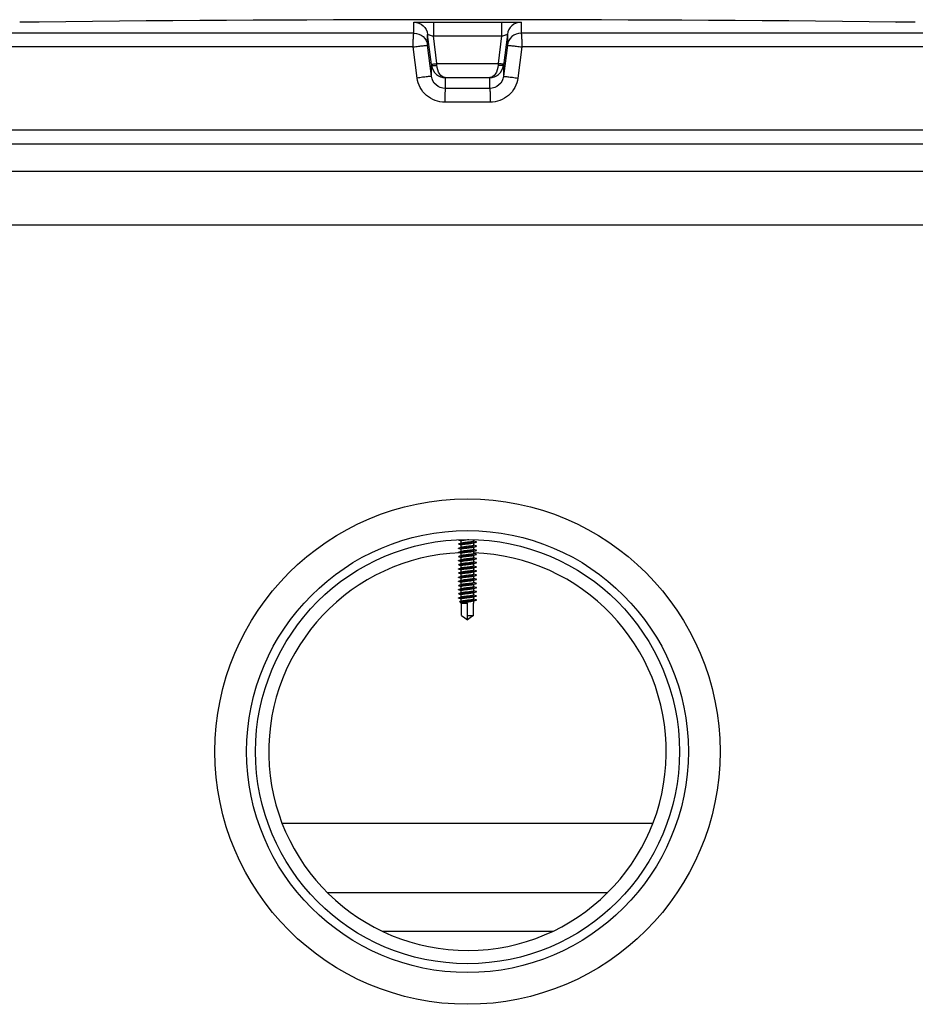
# Model space of a CAD drawing. Header units: millimetres. Extents: x 0 to 297, y 0 to 210.
# Tile 21 of 26: x 225.93 to 229.17, y 170.77 to 174.34. Entities that reach past the tile are written whole.
import ezdxf

# ---------------------------------------------------------------- set-up
doc = ezdxf.new("R2010")
doc.units = ezdxf.units.MM
doc.header["$LTSCALE"] = 16.335
doc.layers.get('0').update_dxf_attribs({"linetype": 'CONTINUOUS'})
doc.layers.add('AXES_REF', color=7, linetype='CONTINUOUS')

msp = doc.modelspace()

# ---------------------------------------------------------------- linework, layer by layer
at = {"color": 7, "linetype": 'Continuous'}
for p, q in [((225.9851, 174.3286), (225.9297, 174.328)), ((225.9993, 174.3288), (225.9847, 174.3286)), ((225.9997, 174.3288), (225.9986, 174.3288)), ((225.9997, 174.3288), (225.9996, 174.3288)), ((225.9997, 174.3288), (225.9997, 174.3288)), ((229.1041, 174.3288), (229.1042, 174.3288)), ((229.1042, 174.3288), (229.1041, 174.3288)), ((229.1062, 174.3288), (229.1042, 174.3288)), ((229.1046, 174.3288), (229.1042, 174.3288)), ((229.1305, 174.3285), (229.1046, 174.3288)), ((229.1741, 174.328), (229.1189, 174.3286)), ((229.1369, 174.3284), (229.1347, 174.3284)), ((227.421, 174.1756), (227.4074, 174.2842)), ((227.6964, 174.2842), (227.6824, 174.1719)), ((227.421, 174.1756), (227.4214, 174.1719)), ((231.386, 173.7872), (223.7178, 173.7872)), ((227.5294, 172.4417), (227.5205, 172.4392)), ((227.5206, 172.4529), (227.5294, 172.4504)), ((227.5294, 172.4417), (227.5294, 172.4509)), ((227.5309, 172.4421), (227.5294, 172.4417)), ((227.5728, 172.4425), (227.5744, 172.4429)), ((227.5744, 172.4488), (227.5744, 172.4547)), ((227.5745, 172.4492), (227.5744, 172.4492)), ((227.5744, 172.4429), (227.5833, 172.4454)), ((227.5744, 172.4338), (227.5744, 172.4429)), ((227.5833, 172.4467), (227.5745, 172.4492)), ((227.5294, 172.4267), (227.5205, 172.4242)), ((227.5294, 172.4117), (227.5205, 172.4092)), ((227.5206, 172.4379), (227.5294, 172.4354)), ((227.5206, 172.4229), (227.5294, 172.4204)), ((227.5206, 172.4079), (227.5294, 172.4054)), ((227.5294, 172.4267), (227.5294, 172.4359)), ((227.5309, 172.4271), (227.5294, 172.4267)), ((227.5294, 172.4117), (227.5294, 172.4209)), ((227.5309, 172.4121), (227.5294, 172.4117)), ((227.5294, 172.3967), (227.5294, 172.4059)), ((227.5519, 172.415), (227.5507, 172.4149)), ((227.5512, 172.4095), (227.5519, 172.4096)), ((227.5728, 172.4275), (227.5744, 172.4279)), ((227.5728, 172.4125), (227.5744, 172.4129)), ((227.5745, 172.4342), (227.5744, 172.4342)), ((227.5744, 172.4279), (227.5833, 172.4304)), ((227.5744, 172.4188), (227.5744, 172.4279)), ((227.5745, 172.4192), (227.5744, 172.4192)), ((227.5744, 172.4129), (227.5833, 172.4154)), ((227.5744, 172.4038), (227.5744, 172.4129)), ((227.5745, 172.4042), (227.5744, 172.4042)), ((227.5833, 172.4317), (227.5745, 172.4342)), ((227.5833, 172.4167), (227.5745, 172.4192)), ((227.5833, 172.4017), (227.5745, 172.4042)), ((227.5294, 172.3967), (227.5205, 172.3942)), ((227.5294, 172.3817), (227.5205, 172.3792)), ((227.5206, 172.3929), (227.5294, 172.3904)), ((227.5206, 172.3779), (227.5294, 172.3754)), ((227.5309, 172.3971), (227.5294, 172.3967)), ((227.5294, 172.3817), (227.5294, 172.3909)), ((227.5309, 172.3821), (227.5294, 172.3817)), ((227.5294, 172.3667), (227.5294, 172.3759)), ((227.5728, 172.3975), (227.5744, 172.3979)), ((227.5728, 172.3825), (227.5744, 172.3829)), ((227.5728, 172.3675), (227.5744, 172.3679)), ((227.5744, 172.3979), (227.5833, 172.4004)), ((227.5744, 172.3888), (227.5744, 172.3979)), ((227.5745, 172.3892), (227.5744, 172.3892)), ((227.5744, 172.3829), (227.5833, 172.3854)), ((227.5744, 172.3738), (227.5744, 172.3829)), ((227.5745, 172.3742), (227.5744, 172.3742)), ((227.5744, 172.3679), (227.5833, 172.3704)), ((227.5744, 172.3588), (227.5744, 172.3679)), ((227.5833, 172.3867), (227.5745, 172.3892)), ((227.5833, 172.3717), (227.5745, 172.3742)), ((227.5294, 172.3667), (227.5205, 172.3642)), ((227.5294, 172.3517), (227.5205, 172.3492)), ((227.5294, 172.3367), (227.5205, 172.3342)), ((227.5206, 172.3629), (227.5294, 172.3604)), ((227.5206, 172.3479), (227.5294, 172.3454)), ((227.5206, 172.3329), (227.5294, 172.3304)), ((227.5309, 172.3671), (227.5294, 172.3667)), ((227.5294, 172.3517), (227.5294, 172.3609)), ((227.5309, 172.3521), (227.5294, 172.3517)), ((227.5294, 172.3367), (227.5294, 172.3459)), ((227.5309, 172.3371), (227.5294, 172.3367)), ((227.5519, 172.355), (227.5507, 172.3549)), ((227.5512, 172.3495), (227.5519, 172.3496)), ((227.5728, 172.3525), (227.5744, 172.3529)), ((227.5728, 172.3375), (227.5744, 172.3379)), ((227.5745, 172.3592), (227.5744, 172.3592)), ((227.5744, 172.3529), (227.5833, 172.3554)), ((227.5744, 172.3438), (227.5744, 172.3529)), ((227.5745, 172.3442), (227.5744, 172.3442)), ((227.5744, 172.3379), (227.5833, 172.3404)), ((227.5744, 172.3288), (227.5744, 172.3379)), ((227.5833, 172.3567), (227.5745, 172.3592)), ((227.5833, 172.3417), (227.5745, 172.3442)), ((227.5294, 172.3217), (227.5205, 172.3192)), ((227.5294, 172.3067), (227.5205, 172.3042)), ((227.5206, 172.3179), (227.5294, 172.3154)), ((227.5206, 172.3029), (227.5294, 172.3004)), ((227.5294, 172.3217), (227.5294, 172.3309)), ((227.5309, 172.3221), (227.5294, 172.3217)), ((227.5294, 172.3067), (227.5294, 172.3159)), ((227.5309, 172.3071), (227.5294, 172.3067)), ((227.5294, 172.2917), (227.5294, 172.3009)), ((227.5728, 172.3225), (227.5744, 172.3229)), ((227.5728, 172.3075), (227.5744, 172.3079)), ((227.5745, 172.3292), (227.5744, 172.3292)), ((227.5744, 172.3229), (227.5833, 172.3254)), ((227.5744, 172.3138), (227.5744, 172.3229)), ((227.5745, 172.3142), (227.5744, 172.3142)), ((227.5744, 172.3079), (227.5833, 172.3104)), ((227.5744, 172.2988), (227.5744, 172.3079)), ((227.5745, 172.2992), (227.5744, 172.2992)), ((227.5833, 172.3267), (227.5745, 172.3292)), ((227.5833, 172.3117), (227.5745, 172.3142)), ((227.5833, 172.2967), (227.5745, 172.2992)), ((227.5294, 172.2917), (227.5205, 172.2892)), ((227.5294, 172.2767), (227.5205, 172.2742)), ((227.5294, 172.2617), (227.5205, 172.2592)), ((227.5206, 172.2879), (227.5294, 172.2854)), ((227.5206, 172.2729), (227.5294, 172.2704)), ((227.5309, 172.2921), (227.5294, 172.2917)), ((227.5294, 172.2767), (227.5294, 172.2859)), ((227.5309, 172.2771), (227.5294, 172.2767)), ((227.5294, 172.2617), (227.5294, 172.2709)), ((227.5309, 172.2621), (227.5294, 172.2617)), ((227.5519, 172.295), (227.5507, 172.2949)), ((227.5512, 172.2895), (227.5519, 172.2896)), ((227.5728, 172.2925), (227.5744, 172.2929)), ((227.5728, 172.2775), (227.5744, 172.2779)), ((227.5728, 172.2625), (227.5744, 172.2629)), ((227.5744, 172.2929), (227.5833, 172.2954)), ((227.5744, 172.2838), (227.5744, 172.2929)), ((227.5745, 172.2842), (227.5744, 172.2842)), ((227.5744, 172.2779), (227.5833, 172.2804)), ((227.5744, 172.2688), (227.5744, 172.2779)), ((227.5745, 172.2692), (227.5744, 172.2692)), ((227.5744, 172.2629), (227.5833, 172.2654)), ((227.5744, 172.2538), (227.5744, 172.2629)), ((227.5833, 172.2817), (227.5745, 172.2842)), ((227.5833, 172.2667), (227.5745, 172.2692)), ((227.5294, 172.2467), (227.5205, 172.2442)), ((227.5206, 172.2579), (227.5294, 172.2554)), ((227.5206, 172.2429), (227.5294, 172.2404)), ((227.5269, 172.2265), (227.5237, 172.2297)), ((227.5294, 172.2317), (227.5244, 172.2303)), ((227.5294, 172.2467), (227.5294, 172.2559)), ((227.5309, 172.2471), (227.5294, 172.2467)), ((227.5294, 172.2317), (227.5294, 172.2409)), ((227.5309, 172.2321), (227.5294, 172.2317)), ((227.5294, 172.2242), (227.5294, 172.2259)), ((227.5519, 172.235), (227.5507, 172.2349)), ((227.5509, 172.2326), (227.5739, 172.234)), ((227.5739, 172.234), (227.551, 172.2315)), ((227.5512, 172.2295), (227.5519, 172.2296)), ((227.5728, 172.2475), (227.5744, 172.2479)), ((227.5728, 172.2325), (227.5744, 172.2329)), ((227.5745, 172.2542), (227.5744, 172.2542)), ((227.5744, 172.2479), (227.5833, 172.2504)), ((227.5744, 172.2388), (227.5744, 172.2479)), ((227.5745, 172.2392), (227.5744, 172.2392)), ((227.5744, 172.2329), (227.5833, 172.2354)), ((227.5744, 172.2242), (227.5744, 172.2329)), ((227.5833, 172.2517), (227.5745, 172.2542)), ((227.5833, 172.2367), (227.5745, 172.2392)), ((227.5294, 172.2242), (227.5519, 172.2242)), ((227.5303, 172.18), (227.5303, 172.2242)), ((227.5519, 172.1678), (227.5519, 172.2242)), ((227.5736, 172.18), (227.5736, 172.2242)), ((227.5736, 172.2242), (227.5744, 172.2242)), ((227.5736, 172.224), (227.5743, 172.224)), ((227.574, 172.2242), (227.5742, 172.2241)), ((227.5303, 172.18), (227.5421, 172.1711)), ((227.5421, 172.1711), (227.5519, 172.1642)), ((227.5519, 172.18), (227.5736, 172.18)), ((227.5618, 172.1711), (227.5519, 172.1642)), ((227.5736, 172.18), (227.5618, 172.1711)), ((227.0437, 171.1772), (228.0601, 171.1772))]:
    msp.add_line(p, q, dxfattribs=at)
at = {"color": 9, "linetype": 'Continuous'}
for p, q in [((225.9997, 174.3289), (225.9997, 174.3288)), ((227.4283, 174.3288), (227.4283, 174.2783)), ((227.4283, 174.3288), (227.6756, 174.3288)), ((227.6756, 174.3288), (227.6755, 174.2783)), ((229.1041, 174.3288), (229.1041, 174.3289)), ((227.3577, 174.2885), (227.3577, 174.328)), ((227.7461, 174.328), (227.7461, 174.2885)), ((227.3577, 174.2885), (223.8056, 174.2885)), ((227.4074, 174.2447), (227.4074, 174.2842)), ((227.4408, 174.1783), (227.4283, 174.2783)), ((227.4283, 174.2783), (227.6755, 174.2783)), ((227.6755, 174.2783), (227.663, 174.1783)), ((227.6964, 174.2842), (227.6964, 174.2447)), ((231.2982, 174.2885), (227.7461, 174.2885)), ((227.3552, 174.2385), (223.757, 174.2385)), ((227.3694, 174.1261), (227.3552, 174.2385)), ((227.4214, 174.1323), (227.4074, 174.2447)), ((227.6964, 174.2447), (227.6824, 174.1323)), ((227.7486, 174.2385), (227.7344, 174.1261)), ((231.3468, 174.2385), (227.7486, 174.2385)), ((227.4214, 174.1323), (227.4214, 174.1719)), ((227.4413, 174.1721), (227.4408, 174.1783)), ((227.4408, 174.1783), (227.663, 174.1783)), ((227.663, 174.1783), (227.6625, 174.1721)), ((227.663, 174.1783), (227.6625, 174.1721)), ((227.6824, 174.1719), (227.6824, 174.1323)), ((227.4711, 174.1277), (227.4711, 174.0884)), ((227.4711, 174.1277), (227.6328, 174.1277)), ((227.6328, 174.0884), (227.6328, 174.1277)), ((227.6328, 174.0884), (227.4711, 174.0884)), ((227.6338, 174.0384), (227.47, 174.0384)), ((231.3519, 173.9372), (223.7519, 173.9372)), ((223.5179, 173.5939), (231.5859, 173.5939)), ((227.5507, 172.4149), (227.5512, 172.4095)), ((227.5507, 172.3549), (227.5512, 172.3495)), ((227.5507, 172.2949), (227.5512, 172.2895)), ((227.5507, 172.2349), (227.5509, 172.2326)), ((227.551, 172.2315), (227.5512, 172.2295)), ((226.88, 171.4285), (228.2238, 171.4285)), ((227.2422, 171.0372), (227.8616, 171.0372))]:
    msp.add_line(p, q, dxfattribs=at)
at = {"color": 7, "linetype": 'Continuous'}
msp.add_circle((227.5519, 171.6872), 0.915, dxfattribs=at)
for centre, radius, start, end in [((226.0002, 174.2789), 0.05, 90.7578, 93.485), ((226.0002, 174.2788), 0.05, 90.763, 91.1272), ((227.5519, 29.9122), 144.425, 89.384203, 90.615797), ((229.1036, 174.2789), 0.05, 86.515, 89.2436), ((229.1036, 174.2788), 0.05, 88.8744, 89.2384), ((227.3408, 174.4538), 2.0103, 276.0293, 276.1667), ((227.5519, 171.6872), 0.72, 92.1616, 88.2092), ((227.5351, 172.2447), 0.0201, 252.2762, 253.6038), ((227.5736, 172.2233), 0.000942, 48.5607, 50.6559)]:
    msp.add_arc(centre, radius, start, end, dxfattribs=at)
at = {"color": 9, "linetype": 'Continuous'}
for points, knots in [([(227.3577, 174.328), (227.3577, 174.3285), (227.3606, 174.3277), (227.3636, 174.3286), (227.3706, 174.3283), (227.379, 174.3286), (227.3897, 174.3287), (227.4063, 174.3288), (227.4193, 174.3288), (227.4283, 174.3288)], [0, 0, 0, 0, 0.019479, 0.076791, 0.169668, 0.294386, 0.446011, 0.618643, 1, 1, 1, 1]), ([(227.6756, 174.3288), (227.6845, 174.3288), (227.6976, 174.3288), (227.7141, 174.3287), (227.7248, 174.3286), (227.7332, 174.3283), (227.7403, 174.3286), (227.7432, 174.3277), (227.7461, 174.3285), (227.7461, 174.328)], [0, 0, 0, 0, 0.381355, 0.553987, 0.705611, 0.83033, 0.923208, 0.98052, 1, 1, 1, 1]), ([(227.3577, 174.328), (227.3695, 174.328), (227.394, 174.319), (227.4059, 174.2959), (227.4074, 174.2842)], [0, 0, 0, 0, 0.50001, 1, 1, 1, 1]), ([(227.7461, 174.328), (227.7343, 174.328), (227.7099, 174.319), (227.6979, 174.2959), (227.6964, 174.2842)], [0, 0, 0, 0, 0.50001, 1, 1, 1, 1]), ([(227.3552, 174.2385), (227.3552, 174.2448), (227.3553, 174.2564), (227.3557, 174.2702), (227.3563, 174.2791), (227.3566, 174.2839), (227.3572, 174.2866), (227.3573, 174.2883), (227.3577, 174.2885)], [0, 0, 0, 0, 0.375509, 0.695843, 0.820139, 0.914148, 0.974528, 1, 1, 1, 1]), ([(227.3577, 174.2885), (227.3695, 174.2885), (227.394, 174.2796), (227.4059, 174.2564), (227.4074, 174.2447)], [0, 0, 0, 0, 0.500055, 1, 1, 1, 1]), ([(227.4074, 174.2842), (227.4074, 174.2848), (227.4109, 174.2826), (227.4141, 174.2828), (227.4211, 174.2803), (227.4257, 174.279), (227.4283, 174.2783)], [0, 0, 0, 0, 0.081427, 0.307017, 0.629699, 1, 1, 1, 1]), ([(227.6755, 174.2783), (227.6781, 174.279), (227.6827, 174.2803), (227.6897, 174.2828), (227.6929, 174.2826), (227.6964, 174.2848), (227.6964, 174.2842)], [0, 0, 0, 0, 0.369625, 0.692436, 0.918242, 1, 1, 1, 1]), ([(227.7461, 174.2885), (227.7343, 174.2885), (227.7099, 174.2796), (227.6979, 174.2564), (227.6964, 174.2447)], [0, 0, 0, 0, 0.500055, 1, 1, 1, 1]), ([(227.7461, 174.2885), (227.7465, 174.2883), (227.7467, 174.2866), (227.7472, 174.2839), (227.7476, 174.2791), (227.7481, 174.2702), (227.7485, 174.2564), (227.7486, 174.2448), (227.7486, 174.2385)], [0, 0, 0, 0, 0.025483, 0.085909, 0.179909, 0.304213, 0.62455, 1, 1, 1, 1]), ([(227.3552, 174.2385), (227.3618, 174.2393), (227.374, 174.2408), (227.3884, 174.2427), (227.3978, 174.2436), (227.4028, 174.2445), (227.4055, 174.2442), (227.4072, 174.245), (227.4074, 174.2447)], [0, 0, 0, 0, 0.377974, 0.702768, 0.828238, 0.921902, 0.979938, 1, 1, 1, 1]), ([(227.6964, 174.2447), (227.6966, 174.245), (227.6984, 174.2442), (227.701, 174.2445), (227.706, 174.2436), (227.7154, 174.2427), (227.7299, 174.2408), (227.7421, 174.2393), (227.7486, 174.2385)], [0, 0, 0, 0, 0.020062, 0.078098, 0.171762, 0.297232, 0.622026, 1, 1, 1, 1]), ([(227.421, 174.1756), (227.421, 174.1761), (227.4241, 174.1755), (227.4271, 174.1769), (227.4337, 174.1772), (227.4383, 174.178), (227.4408, 174.1783)], [0, 0, 0, 0, 0.076481, 0.292975, 0.616687, 1, 1, 1, 1]), ([(227.4214, 174.1719), (227.4215, 174.1713), (227.4243, 174.1711), (227.4278, 174.1709), (227.4342, 174.1713), (227.4388, 174.1718), (227.4413, 174.1721)], [0, 0, 0, 0, 0.086224, 0.30226, 0.62231, 1, 1, 1, 1]), ([(227.4214, 174.1719), (227.423, 174.1596), (227.4354, 174.1364), (227.4597, 174.1278), (227.4711, 174.1277)], [0, 0, 0, 0, 0.521741, 1, 1, 1, 1]), ([(227.4711, 174.1277), (227.4636, 174.1279), (227.4463, 174.1415), (227.4421, 174.1607), (227.4413, 174.1721)], [0, 0, 0, 0, 0.396195, 1, 1, 1, 1]), ([(227.6625, 174.1721), (227.6617, 174.1607), (227.6575, 174.1415), (227.6403, 174.1279), (227.6328, 174.1277)], [0, 0, 0, 0, 0.603812, 1, 1, 1, 1]), ([(227.6328, 174.1277), (227.6441, 174.1278), (227.6684, 174.1364), (227.6809, 174.1596), (227.6824, 174.1719)], [0, 0, 0, 0, 0.478253, 1, 1, 1, 1]), ([(227.6824, 174.1719), (227.6823, 174.1713), (227.6795, 174.1711), (227.676, 174.1709), (227.6696, 174.1713), (227.665, 174.1718), (227.6625, 174.1721)], [0, 0, 0, 0, 0.086226, 0.302261, 0.622311, 1, 1, 1, 1]), ([(227.6828, 174.1756), (227.6828, 174.1761), (227.6797, 174.1755), (227.6767, 174.1769), (227.6701, 174.1772), (227.6655, 174.178), (227.663, 174.1783)], [0, 0, 0, 0, 0.076481, 0.292975, 0.616687, 1, 1, 1, 1]), ([(227.4214, 174.1323), (227.4212, 174.1326), (227.4195, 174.1318), (227.4169, 174.1321), (227.4119, 174.1312), (227.4026, 174.1303), (227.3881, 174.1284), (227.376, 174.1269), (227.3694, 174.1261)], [0, 0, 0, 0, 0.020038, 0.078019, 0.171603, 0.296994, 0.621732, 1, 1, 1, 1]), ([(227.47, 174.0384), (227.4462, 174.0384), (227.397, 174.0561), (227.3724, 174.1025), (227.3694, 174.1261)], [0, 0, 0, 0, 0.500213, 1, 1, 1, 1]), ([(227.4711, 174.0884), (227.4592, 174.0884), (227.4348, 174.0975), (227.4229, 174.1206), (227.4214, 174.1323)], [0, 0, 0, 0, 0.499966, 1, 1, 1, 1]), ([(227.6824, 174.1323), (227.6809, 174.1206), (227.669, 174.0975), (227.6446, 174.0884), (227.6328, 174.0884)], [0, 0, 0, 0, 0.500036, 1, 1, 1, 1]), ([(227.7344, 174.1261), (227.7314, 174.1025), (227.7068, 174.0561), (227.6576, 174.0384), (227.6338, 174.0384)], [0, 0, 0, 0, 0.499788, 1, 1, 1, 1]), ([(227.6824, 174.1323), (227.6826, 174.1326), (227.6843, 174.1318), (227.6869, 174.1321), (227.6919, 174.1312), (227.7013, 174.1303), (227.7157, 174.1284), (227.7278, 174.1269), (227.7344, 174.1261)], [0, 0, 0, 0, 0.020038, 0.078019, 0.171603, 0.296994, 0.621732, 1, 1, 1, 1]), ([(227.4711, 174.0884), (227.4708, 174.0881), (227.4709, 174.0865), (227.4705, 174.0837), (227.4705, 174.079), (227.4702, 174.07), (227.47, 174.0563), (227.47, 174.0447), (227.47, 174.0384)], [0, 0, 0, 0, 0.023923, 0.083888, 0.177841, 0.302323, 0.623442, 1, 1, 1, 1]), ([(227.6328, 174.0884), (227.633, 174.0881), (227.6329, 174.0865), (227.6333, 174.0837), (227.6334, 174.079), (227.6336, 174.07), (227.6338, 174.0563), (227.6338, 174.0447), (227.6338, 174.0384)], [0, 0, 0, 0, 0.023922, 0.083888, 0.177841, 0.302322, 0.623442, 1, 1, 1, 1])]:
    msp.add_open_spline(points, degree=3, knots=knots, dxfattribs=at)
at = {"color": 7, "linetype": 'Continuous'}
for points, knots in [([(227.5206, 172.4529), (227.5201, 172.453), (227.5187, 172.4535), (227.5201, 172.454), (227.5205, 172.4542)], [0, 0, 0, 0, 0.507258, 1, 1, 1, 1]), ([(227.5206, 172.4379), (227.5201, 172.438), (227.5187, 172.4385), (227.5201, 172.439), (227.5205, 172.4392)], [0, 0, 0, 0, 0.50714, 1, 1, 1, 1]), ([(227.5205, 172.4392), (227.5243, 172.4402), (227.5383, 172.4411), (227.5566, 172.4425), (227.5737, 172.444), (227.5807, 172.4447), (227.5833, 172.4454)], [0, 0, 0, 0, 0.185437, 0.664617, 0.87588, 1, 1, 1, 1]), ([(227.5294, 172.4509), (227.5294, 172.4515), (227.5326, 172.452), (227.5365, 172.4529), (227.5438, 172.4537), (227.549, 172.4543), (227.5519, 172.4546)], [0, 0, 0, 0, 0.085117, 0.301641, 0.622447, 1, 1, 1, 1]), ([(227.5294, 172.4359), (227.5294, 172.4365), (227.5326, 172.437), (227.5365, 172.4379), (227.5438, 172.4387), (227.549, 172.4393), (227.5519, 172.4396)], [0, 0, 0, 0, 0.085113, 0.301629, 0.622425, 1, 1, 1, 1]), ([(227.5519, 172.445), (227.5477, 172.4446), (227.5407, 172.4437), (227.5336, 172.4429), (227.5309, 172.4421)], [0, 0, 0, 0, 0.60456, 1, 1, 1, 1]), ([(227.5744, 172.4488), (227.5744, 172.4481), (227.5712, 172.4476), (227.5673, 172.4467), (227.56, 172.4459), (227.5548, 172.4453), (227.5519, 172.445)], [0, 0, 0, 0, 0.085113, 0.30163, 0.622432, 1, 1, 1, 1]), ([(227.5519, 172.4396), (227.5561, 172.4401), (227.5631, 172.4409), (227.5701, 172.4417), (227.5728, 172.4425)], [0, 0, 0, 0, 0.602136, 1, 1, 1, 1]), ([(227.5833, 172.4454), (227.5837, 172.4455), (227.5852, 172.446), (227.5837, 172.4465), (227.5833, 172.4467)], [0, 0, 0, 0, 0.506909, 1, 1, 1, 1]), ([(227.5206, 172.4229), (227.5201, 172.423), (227.5187, 172.4235), (227.5201, 172.424), (227.5205, 172.4242)], [0, 0, 0, 0, 0.50641, 1, 1, 1, 1]), ([(227.5206, 172.4079), (227.5201, 172.408), (227.5187, 172.4085), (227.5201, 172.409), (227.5205, 172.4092)], [0, 0, 0, 0, 0.507114, 1, 1, 1, 1]), ([(227.5205, 172.4242), (227.5243, 172.4252), (227.5384, 172.4261), (227.5566, 172.4275), (227.5737, 172.429), (227.5807, 172.4297), (227.5833, 172.4304)], [0, 0, 0, 0, 0.185508, 0.664679, 0.875905, 1, 1, 1, 1]), ([(227.5205, 172.4092), (227.5242, 172.4102), (227.5344, 172.4108), (227.5446, 172.4117), (227.551, 172.4122)], [0, 0, 0, 0, 0.37089, 1, 1, 1, 1]), ([(227.5294, 172.4209), (227.53, 172.4216), (227.5321, 172.422), (227.5357, 172.4228), (227.5405, 172.4233), (227.5462, 172.424), (227.55, 172.4244), (227.5519, 172.4246)], [0, 0, 0, 0, 0.12287, 0.247862, 0.498698, 0.749313, 1, 1, 1, 1]), ([(227.5294, 172.4059), (227.5294, 172.4065), (227.5325, 172.407), (227.5362, 172.4079), (227.5434, 172.4087), (227.5484, 172.4092), (227.5512, 172.4095)], [0, 0, 0, 0, 0.0848, 0.300113, 0.620389, 1, 1, 1, 1]), ([(227.5519, 172.43), (227.5477, 172.4296), (227.5407, 172.4287), (227.5336, 172.4279), (227.5309, 172.4271)], [0, 0, 0, 0, 0.604645, 1, 1, 1, 1]), ([(227.5507, 172.4149), (227.5467, 172.4145), (227.5401, 172.4137), (227.5334, 172.4129), (227.5309, 172.4121)], [0, 0, 0, 0, 0.605401, 1, 1, 1, 1]), ([(227.551, 172.4122), (227.5577, 172.4127), (227.5684, 172.4137), (227.5794, 172.4143), (227.5833, 172.4154)], [0, 0, 0, 0, 0.626374, 1, 1, 1, 1]), ([(227.5744, 172.4338), (227.5744, 172.4331), (227.5712, 172.4326), (227.5673, 172.4317), (227.56, 172.4309), (227.5548, 172.4303), (227.5519, 172.43)], [0, 0, 0, 0, 0.085115, 0.301636, 0.622448, 1, 1, 1, 1]), ([(227.5519, 172.4246), (227.5561, 172.4251), (227.5631, 172.4259), (227.5701, 172.4267), (227.5728, 172.4275)], [0, 0, 0, 0, 0.602129, 1, 1, 1, 1]), ([(227.5744, 172.4188), (227.5744, 172.4181), (227.5712, 172.4176), (227.5673, 172.4167), (227.56, 172.4159), (227.5548, 172.4153), (227.5519, 172.415)], [0, 0, 0, 0, 0.085107, 0.3016, 0.622416, 1, 1, 1, 1]), ([(227.5519, 172.4096), (227.5561, 172.4101), (227.5631, 172.4109), (227.5701, 172.4117), (227.5728, 172.4125)], [0, 0, 0, 0, 0.602172, 1, 1, 1, 1]), ([(227.5744, 172.4038), (227.5739, 172.403), (227.5717, 172.4026), (227.5681, 172.4018), (227.5633, 172.4013), (227.5576, 172.4006), (227.5538, 172.4002), (227.5519, 172.4)], [0, 0, 0, 0, 0.122856, 0.247831, 0.498682, 0.749304, 1, 1, 1, 1]), ([(227.5833, 172.4304), (227.5837, 172.4305), (227.5852, 172.431), (227.5837, 172.4315), (227.5833, 172.4317)], [0, 0, 0, 0, 0.506868, 1, 1, 1, 1]), ([(227.5833, 172.4154), (227.5837, 172.4155), (227.5852, 172.416), (227.5837, 172.4165), (227.5833, 172.4167)], [0, 0, 0, 0, 0.505826, 1, 1, 1, 1]), ([(227.5206, 172.3929), (227.5201, 172.393), (227.5187, 172.3935), (227.5201, 172.394), (227.5205, 172.3942)], [0, 0, 0, 0, 0.507258, 1, 1, 1, 1]), ([(227.5206, 172.3779), (227.5201, 172.378), (227.5187, 172.3785), (227.5201, 172.379), (227.5205, 172.3792)], [0, 0, 0, 0, 0.50714, 1, 1, 1, 1]), ([(227.5205, 172.3942), (227.5243, 172.3952), (227.5384, 172.3961), (227.5566, 172.3975), (227.5737, 172.399), (227.5807, 172.3997), (227.5833, 172.4004)], [0, 0, 0, 0, 0.185491, 0.664775, 0.875984, 1, 1, 1, 1]), ([(227.5205, 172.3792), (227.5243, 172.3802), (227.5383, 172.3811), (227.5566, 172.3825), (227.5737, 172.384), (227.5807, 172.3847), (227.5833, 172.3854)], [0, 0, 0, 0, 0.185437, 0.664617, 0.87588, 1, 1, 1, 1]), ([(227.5205, 172.3642), (227.5243, 172.3652), (227.5384, 172.3661), (227.5566, 172.3675), (227.5737, 172.369), (227.5807, 172.3697), (227.5833, 172.3704)], [0, 0, 0, 0, 0.185508, 0.664679, 0.875905, 1, 1, 1, 1]), ([(227.5294, 172.3909), (227.5294, 172.3915), (227.5326, 172.392), (227.5365, 172.3929), (227.5438, 172.3937), (227.549, 172.3943), (227.5519, 172.3946)], [0, 0, 0, 0, 0.085117, 0.301641, 0.622447, 1, 1, 1, 1]), ([(227.5294, 172.3759), (227.5294, 172.3765), (227.5326, 172.377), (227.5365, 172.3779), (227.5438, 172.3787), (227.549, 172.3793), (227.5519, 172.3796)], [0, 0, 0, 0, 0.085113, 0.301629, 0.622425, 1, 1, 1, 1]), ([(227.5519, 172.4), (227.5477, 172.3996), (227.5407, 172.3987), (227.5336, 172.3979), (227.5309, 172.3971)], [0, 0, 0, 0, 0.604532, 1, 1, 1, 1]), ([(227.5519, 172.385), (227.5477, 172.3846), (227.5407, 172.3837), (227.5336, 172.3829), (227.5309, 172.3821)], [0, 0, 0, 0, 0.60456, 1, 1, 1, 1]), ([(227.5519, 172.37), (227.5477, 172.3696), (227.5407, 172.3687), (227.5336, 172.3679), (227.5309, 172.3671)], [0, 0, 0, 0, 0.604645, 1, 1, 1, 1]), ([(227.5519, 172.3946), (227.5561, 172.3951), (227.5631, 172.3959), (227.5701, 172.3967), (227.5728, 172.3975)], [0, 0, 0, 0, 0.60209, 1, 1, 1, 1]), ([(227.5744, 172.3888), (227.5744, 172.3881), (227.5712, 172.3876), (227.5673, 172.3867), (227.56, 172.3859), (227.5548, 172.3853), (227.5519, 172.385)], [0, 0, 0, 0, 0.085113, 0.30163, 0.622432, 1, 1, 1, 1]), ([(227.5519, 172.3796), (227.5561, 172.3801), (227.5631, 172.3809), (227.5701, 172.3817), (227.5728, 172.3825)], [0, 0, 0, 0, 0.602136, 1, 1, 1, 1]), ([(227.5744, 172.3738), (227.5744, 172.3731), (227.5712, 172.3726), (227.5673, 172.3717), (227.56, 172.3709), (227.5548, 172.3703), (227.5519, 172.37)], [0, 0, 0, 0, 0.085115, 0.301636, 0.622448, 1, 1, 1, 1]), ([(227.5833, 172.4004), (227.5837, 172.4005), (227.5851, 172.401), (227.5837, 172.4015), (227.5833, 172.4017)], [0, 0, 0, 0, 0.505844, 1, 1, 1, 1]), ([(227.5833, 172.3854), (227.5837, 172.3855), (227.5852, 172.386), (227.5837, 172.3865), (227.5833, 172.3867)], [0, 0, 0, 0, 0.506909, 1, 1, 1, 1]), ([(227.5833, 172.3704), (227.5837, 172.3705), (227.5852, 172.371), (227.5837, 172.3715), (227.5833, 172.3717)], [0, 0, 0, 0, 0.506868, 1, 1, 1, 1]), ([(227.5206, 172.3629), (227.5201, 172.363), (227.5187, 172.3635), (227.5201, 172.364), (227.5205, 172.3642)], [0, 0, 0, 0, 0.50641, 1, 1, 1, 1]), ([(227.5206, 172.3479), (227.5201, 172.348), (227.5187, 172.3485), (227.5201, 172.349), (227.5205, 172.3492)], [0, 0, 0, 0, 0.507114, 1, 1, 1, 1]), ([(227.5206, 172.3329), (227.5201, 172.333), (227.5187, 172.3335), (227.5201, 172.334), (227.5205, 172.3342)], [0, 0, 0, 0, 0.507258, 1, 1, 1, 1]), ([(227.5205, 172.3492), (227.5242, 172.3502), (227.5344, 172.3508), (227.5446, 172.3517), (227.551, 172.3522)], [0, 0, 0, 0, 0.37089, 1, 1, 1, 1]), ([(227.5205, 172.3342), (227.5243, 172.3352), (227.5384, 172.3361), (227.5566, 172.3375), (227.5737, 172.339), (227.5807, 172.3397), (227.5833, 172.3404)], [0, 0, 0, 0, 0.185491, 0.664775, 0.875984, 1, 1, 1, 1]), ([(227.5294, 172.3609), (227.53, 172.3616), (227.5321, 172.362), (227.5357, 172.3628), (227.5405, 172.3633), (227.5462, 172.364), (227.55, 172.3644), (227.5519, 172.3646)], [0, 0, 0, 0, 0.12287, 0.247862, 0.498698, 0.749313, 1, 1, 1, 1]), ([(227.5294, 172.3459), (227.5294, 172.3465), (227.5325, 172.347), (227.5362, 172.3479), (227.5434, 172.3487), (227.5484, 172.3492), (227.5512, 172.3495)], [0, 0, 0, 0, 0.0848, 0.300113, 0.620389, 1, 1, 1, 1]), ([(227.5294, 172.3309), (227.5294, 172.3315), (227.5326, 172.332), (227.5365, 172.3329), (227.5438, 172.3337), (227.549, 172.3343), (227.5519, 172.3346)], [0, 0, 0, 0, 0.085117, 0.301641, 0.622447, 1, 1, 1, 1]), ([(227.5507, 172.3549), (227.5467, 172.3545), (227.5401, 172.3537), (227.5334, 172.3529), (227.5309, 172.3521)], [0, 0, 0, 0, 0.605401, 1, 1, 1, 1]), ([(227.5519, 172.34), (227.5477, 172.3396), (227.5407, 172.3387), (227.5336, 172.3379), (227.5309, 172.3371)], [0, 0, 0, 0, 0.604532, 1, 1, 1, 1]), ([(227.551, 172.3522), (227.5577, 172.3527), (227.5684, 172.3537), (227.5794, 172.3543), (227.5833, 172.3554)], [0, 0, 0, 0, 0.626374, 1, 1, 1, 1]), ([(227.5519, 172.3646), (227.5561, 172.3651), (227.5631, 172.3659), (227.5701, 172.3667), (227.5728, 172.3675)], [0, 0, 0, 0, 0.602129, 1, 1, 1, 1]), ([(227.5744, 172.3588), (227.5744, 172.3581), (227.5712, 172.3576), (227.5673, 172.3567), (227.56, 172.3559), (227.5548, 172.3553), (227.5519, 172.355)], [0, 0, 0, 0, 0.085107, 0.3016, 0.622416, 1, 1, 1, 1]), ([(227.5519, 172.3496), (227.5561, 172.3501), (227.5631, 172.3509), (227.5701, 172.3517), (227.5728, 172.3525)], [0, 0, 0, 0, 0.602172, 1, 1, 1, 1]), ([(227.5744, 172.3438), (227.5739, 172.343), (227.5717, 172.3426), (227.5681, 172.3418), (227.5633, 172.3413), (227.5576, 172.3406), (227.5538, 172.3402), (227.5519, 172.34)], [0, 0, 0, 0, 0.122856, 0.247831, 0.498682, 0.749304, 1, 1, 1, 1]), ([(227.5519, 172.3346), (227.5561, 172.3351), (227.5631, 172.3359), (227.5701, 172.3367), (227.5728, 172.3375)], [0, 0, 0, 0, 0.60209, 1, 1, 1, 1]), ([(227.5833, 172.3554), (227.5837, 172.3555), (227.5852, 172.356), (227.5837, 172.3565), (227.5833, 172.3567)], [0, 0, 0, 0, 0.505826, 1, 1, 1, 1]), ([(227.5833, 172.3404), (227.5837, 172.3405), (227.5851, 172.341), (227.5837, 172.3415), (227.5833, 172.3417)], [0, 0, 0, 0, 0.505844, 1, 1, 1, 1]), ([(227.5206, 172.3179), (227.5201, 172.318), (227.5187, 172.3185), (227.5201, 172.319), (227.5205, 172.3192)], [0, 0, 0, 0, 0.50714, 1, 1, 1, 1]), ([(227.5206, 172.3029), (227.5201, 172.303), (227.5187, 172.3035), (227.5201, 172.304), (227.5205, 172.3042)], [0, 0, 0, 0, 0.50641, 1, 1, 1, 1]), ([(227.5205, 172.3192), (227.5243, 172.3202), (227.5383, 172.3211), (227.5566, 172.3225), (227.5737, 172.324), (227.5807, 172.3247), (227.5833, 172.3254)], [0, 0, 0, 0, 0.185437, 0.664617, 0.87588, 1, 1, 1, 1]), ([(227.5205, 172.3042), (227.5243, 172.3052), (227.5384, 172.3061), (227.5566, 172.3075), (227.5737, 172.309), (227.5807, 172.3097), (227.5833, 172.3104)], [0, 0, 0, 0, 0.185508, 0.664679, 0.875905, 1, 1, 1, 1]), ([(227.5294, 172.3159), (227.5294, 172.3165), (227.5326, 172.317), (227.5365, 172.3179), (227.5438, 172.3187), (227.549, 172.3193), (227.5519, 172.3196)], [0, 0, 0, 0, 0.085113, 0.301629, 0.622425, 1, 1, 1, 1]), ([(227.5294, 172.3009), (227.53, 172.3016), (227.5321, 172.302), (227.5357, 172.3028), (227.5405, 172.3033), (227.5462, 172.304), (227.55, 172.3044), (227.5519, 172.3046)], [0, 0, 0, 0, 0.12287, 0.247862, 0.498698, 0.749313, 1, 1, 1, 1]), ([(227.5519, 172.325), (227.5477, 172.3246), (227.5407, 172.3237), (227.5336, 172.3229), (227.5309, 172.3221)], [0, 0, 0, 0, 0.60456, 1, 1, 1, 1]), ([(227.5519, 172.31), (227.5477, 172.3096), (227.5407, 172.3087), (227.5336, 172.3079), (227.5309, 172.3071)], [0, 0, 0, 0, 0.604645, 1, 1, 1, 1]), ([(227.5744, 172.3288), (227.5744, 172.3281), (227.5712, 172.3276), (227.5673, 172.3267), (227.56, 172.3259), (227.5548, 172.3253), (227.5519, 172.325)], [0, 0, 0, 0, 0.085113, 0.30163, 0.622432, 1, 1, 1, 1]), ([(227.5519, 172.3196), (227.5561, 172.3201), (227.5631, 172.3209), (227.5701, 172.3217), (227.5728, 172.3225)], [0, 0, 0, 0, 0.602136, 1, 1, 1, 1]), ([(227.5744, 172.3138), (227.5744, 172.3131), (227.5712, 172.3126), (227.5673, 172.3117), (227.56, 172.3109), (227.5548, 172.3103), (227.5519, 172.31)], [0, 0, 0, 0, 0.085115, 0.301636, 0.622448, 1, 1, 1, 1]), ([(227.5519, 172.3046), (227.5561, 172.3051), (227.5631, 172.3059), (227.5701, 172.3067), (227.5728, 172.3075)], [0, 0, 0, 0, 0.602129, 1, 1, 1, 1]), ([(227.5744, 172.2988), (227.5744, 172.2981), (227.5712, 172.2976), (227.5673, 172.2967), (227.56, 172.2959), (227.5548, 172.2953), (227.5519, 172.295)], [0, 0, 0, 0, 0.085107, 0.3016, 0.622416, 1, 1, 1, 1]), ([(227.5833, 172.3254), (227.5837, 172.3255), (227.5852, 172.326), (227.5837, 172.3265), (227.5833, 172.3267)], [0, 0, 0, 0, 0.506909, 1, 1, 1, 1]), ([(227.5833, 172.3104), (227.5837, 172.3105), (227.5852, 172.311), (227.5837, 172.3115), (227.5833, 172.3117)], [0, 0, 0, 0, 0.506868, 1, 1, 1, 1]), ([(227.5833, 172.2954), (227.5837, 172.2955), (227.5852, 172.296), (227.5837, 172.2965), (227.5833, 172.2967)], [0, 0, 0, 0, 0.505826, 1, 1, 1, 1]), ([(227.5206, 172.2879), (227.5201, 172.288), (227.5187, 172.2885), (227.5201, 172.289), (227.5205, 172.2892)], [0, 0, 0, 0, 0.507114, 1, 1, 1, 1]), ([(227.5206, 172.2729), (227.5201, 172.273), (227.5187, 172.2735), (227.5201, 172.274), (227.5205, 172.2742)], [0, 0, 0, 0, 0.507258, 1, 1, 1, 1]), ([(227.5205, 172.2892), (227.5242, 172.2902), (227.5344, 172.2908), (227.5446, 172.2917), (227.551, 172.2922)], [0, 0, 0, 0, 0.37089, 1, 1, 1, 1]), ([(227.5205, 172.2742), (227.5243, 172.2752), (227.5384, 172.2761), (227.5566, 172.2775), (227.5737, 172.279), (227.5807, 172.2797), (227.5833, 172.2804)], [0, 0, 0, 0, 0.185491, 0.664775, 0.875984, 1, 1, 1, 1]), ([(227.5205, 172.2592), (227.5243, 172.2602), (227.5383, 172.2611), (227.5566, 172.2625), (227.5737, 172.264), (227.5807, 172.2647), (227.5833, 172.2654)], [0, 0, 0, 0, 0.185437, 0.664617, 0.87588, 1, 1, 1, 1]), ([(227.5294, 172.2859), (227.5294, 172.2865), (227.5325, 172.287), (227.5362, 172.2879), (227.5434, 172.2887), (227.5484, 172.2892), (227.5512, 172.2895)], [0, 0, 0, 0, 0.0848, 0.300113, 0.620389, 1, 1, 1, 1]), ([(227.5294, 172.2709), (227.5294, 172.2715), (227.5326, 172.272), (227.5365, 172.2729), (227.5438, 172.2737), (227.549, 172.2743), (227.5519, 172.2746)], [0, 0, 0, 0, 0.085117, 0.301641, 0.622447, 1, 1, 1, 1]), ([(227.5507, 172.2949), (227.5467, 172.2945), (227.5401, 172.2937), (227.5334, 172.2929), (227.5309, 172.2921)], [0, 0, 0, 0, 0.605401, 1, 1, 1, 1]), ([(227.5519, 172.28), (227.5477, 172.2796), (227.5407, 172.2787), (227.5336, 172.2779), (227.5309, 172.2771)], [0, 0, 0, 0, 0.604532, 1, 1, 1, 1]), ([(227.5519, 172.265), (227.5477, 172.2646), (227.5407, 172.2637), (227.5336, 172.2629), (227.5309, 172.2621)], [0, 0, 0, 0, 0.60456, 1, 1, 1, 1]), ([(227.551, 172.2922), (227.5577, 172.2927), (227.5684, 172.2937), (227.5794, 172.2943), (227.5833, 172.2954)], [0, 0, 0, 0, 0.626374, 1, 1, 1, 1]), ([(227.5519, 172.2896), (227.5561, 172.2901), (227.5631, 172.2909), (227.5701, 172.2917), (227.5728, 172.2925)], [0, 0, 0, 0, 0.602172, 1, 1, 1, 1]), ([(227.5744, 172.2838), (227.5739, 172.283), (227.5717, 172.2826), (227.5681, 172.2818), (227.5633, 172.2813), (227.5576, 172.2806), (227.5538, 172.2802), (227.5519, 172.28)], [0, 0, 0, 0, 0.122856, 0.247831, 0.498682, 0.749304, 1, 1, 1, 1]), ([(227.5519, 172.2746), (227.5561, 172.2751), (227.5631, 172.2759), (227.5701, 172.2767), (227.5728, 172.2775)], [0, 0, 0, 0, 0.60209, 1, 1, 1, 1]), ([(227.5744, 172.2688), (227.5744, 172.2681), (227.5712, 172.2676), (227.5673, 172.2667), (227.56, 172.2659), (227.5548, 172.2653), (227.5519, 172.265)], [0, 0, 0, 0, 0.085113, 0.30163, 0.622432, 1, 1, 1, 1]), ([(227.5519, 172.2596), (227.5561, 172.2601), (227.5631, 172.2609), (227.5701, 172.2617), (227.5728, 172.2625)], [0, 0, 0, 0, 0.602136, 1, 1, 1, 1]), ([(227.5833, 172.2804), (227.5837, 172.2805), (227.5851, 172.281), (227.5837, 172.2815), (227.5833, 172.2817)], [0, 0, 0, 0, 0.505844, 1, 1, 1, 1]), ([(227.5833, 172.2654), (227.5837, 172.2655), (227.5852, 172.266), (227.5837, 172.2665), (227.5833, 172.2667)], [0, 0, 0, 0, 0.506909, 1, 1, 1, 1]), ([(227.5206, 172.2579), (227.5201, 172.258), (227.5187, 172.2585), (227.5201, 172.259), (227.5205, 172.2592)], [0, 0, 0, 0, 0.50714, 1, 1, 1, 1]), ([(227.5206, 172.2429), (227.5201, 172.243), (227.5187, 172.2435), (227.5201, 172.244), (227.5205, 172.2442)], [0, 0, 0, 0, 0.50641, 1, 1, 1, 1]), ([(227.5205, 172.2442), (227.5243, 172.2452), (227.5384, 172.2461), (227.5566, 172.2475), (227.5737, 172.249), (227.5807, 172.2497), (227.5833, 172.2504)], [0, 0, 0, 0, 0.185508, 0.664679, 0.875905, 1, 1, 1, 1]), ([(227.5237, 172.2297), (227.5237, 172.2298), (227.5238, 172.2302), (227.5242, 172.2302), (227.5244, 172.2303)], [0, 0, 0, 0, 0.282619, 1, 1, 1, 1]), ([(227.5244, 172.2303), (227.5275, 172.2311), (227.5365, 172.2315), (227.5453, 172.2323), (227.5509, 172.2326)], [0, 0, 0, 0, 0.362862, 1, 1, 1, 1]), ([(227.551, 172.2315), (227.5477, 172.2312), (227.5415, 172.2305), (227.5345, 172.2295), (227.53, 172.2286), (227.5282, 172.228), (227.5267, 172.2275), (227.5268, 172.2267), (227.5269, 172.2265)], [0, 0, 0, 0, 0.398985, 0.723691, 0.842631, 0.926217, 0.972874, 1, 1, 1, 1]), ([(227.5269, 172.2265), (227.527, 172.2264), (227.5276, 172.226), (227.5284, 172.2257), (227.529, 172.2255)], [0, 0, 0, 0, 0.171667, 1, 1, 1, 1]), ([(227.5294, 172.2559), (227.5294, 172.2565), (227.5326, 172.257), (227.5365, 172.2579), (227.5438, 172.2587), (227.549, 172.2593), (227.5519, 172.2596)], [0, 0, 0, 0, 0.085113, 0.301629, 0.622425, 1, 1, 1, 1]), ([(227.5294, 172.2409), (227.53, 172.2416), (227.5321, 172.242), (227.5357, 172.2428), (227.5405, 172.2433), (227.5462, 172.244), (227.55, 172.2444), (227.5519, 172.2446)], [0, 0, 0, 0, 0.12287, 0.247862, 0.498698, 0.749313, 1, 1, 1, 1]), ([(227.5294, 172.2259), (227.5294, 172.2265), (227.5325, 172.227), (227.5362, 172.2279), (227.5434, 172.2287), (227.5484, 172.2292), (227.5512, 172.2295)], [0, 0, 0, 0, 0.084803, 0.300115, 0.620396, 1, 1, 1, 1]), ([(227.5519, 172.25), (227.5477, 172.2496), (227.5407, 172.2487), (227.5336, 172.2479), (227.5309, 172.2471)], [0, 0, 0, 0, 0.604645, 1, 1, 1, 1]), ([(227.5507, 172.2349), (227.5467, 172.2345), (227.5401, 172.2337), (227.5334, 172.2329), (227.5309, 172.2321)], [0, 0, 0, 0, 0.605405, 1, 1, 1, 1]), ([(227.5744, 172.2538), (227.5744, 172.2531), (227.5712, 172.2526), (227.5673, 172.2517), (227.56, 172.2509), (227.5548, 172.2503), (227.5519, 172.25)], [0, 0, 0, 0, 0.085115, 0.301636, 0.622448, 1, 1, 1, 1]), ([(227.5519, 172.2446), (227.5561, 172.2451), (227.5631, 172.2459), (227.5701, 172.2467), (227.5728, 172.2475)], [0, 0, 0, 0, 0.602129, 1, 1, 1, 1]), ([(227.5744, 172.2388), (227.5744, 172.2381), (227.5712, 172.2376), (227.5673, 172.2367), (227.56, 172.2359), (227.5548, 172.2353), (227.5519, 172.235)], [0, 0, 0, 0, 0.085107, 0.3016, 0.622416, 1, 1, 1, 1]), ([(227.5519, 172.2296), (227.5561, 172.2301), (227.5631, 172.2309), (227.5701, 172.2317), (227.5728, 172.2325)], [0, 0, 0, 0, 0.602172, 1, 1, 1, 1]), ([(227.5739, 172.234), (227.575, 172.2342), (227.5781, 172.2345), (227.5812, 172.2348), (227.5833, 172.2354)], [0, 0, 0, 0, 0.332188, 1, 1, 1, 1]), ([(227.5833, 172.2504), (227.5837, 172.2505), (227.5852, 172.251), (227.5837, 172.2515), (227.5833, 172.2517)], [0, 0, 0, 0, 0.506868, 1, 1, 1, 1]), ([(227.5833, 172.2354), (227.5837, 172.2355), (227.5852, 172.236), (227.5837, 172.2365), (227.5833, 172.2367)], [0, 0, 0, 0, 0.505826, 1, 1, 1, 1]), ([(227.5421, 172.1711), (227.5443, 172.1696), (227.5474, 172.167), (227.5511, 172.1675), (227.5519, 172.1678)], [0, 0, 0, 0, 0.753145, 1, 1, 1, 1])]:
    msp.add_open_spline(points, degree=3, knots=knots, dxfattribs=at)
at = {"layer": 'AXES_REF', "color": 7, "linetype": 'Continuous'}
msp.add_line((223.7519, 173.8872), (231.3519, 173.8872), dxfattribs=at)
for radius in [0.8, 0.768]:
    msp.add_circle((227.5519, 171.6872), radius, dxfattribs=at)

doc.saveas('drawing.dxf')
